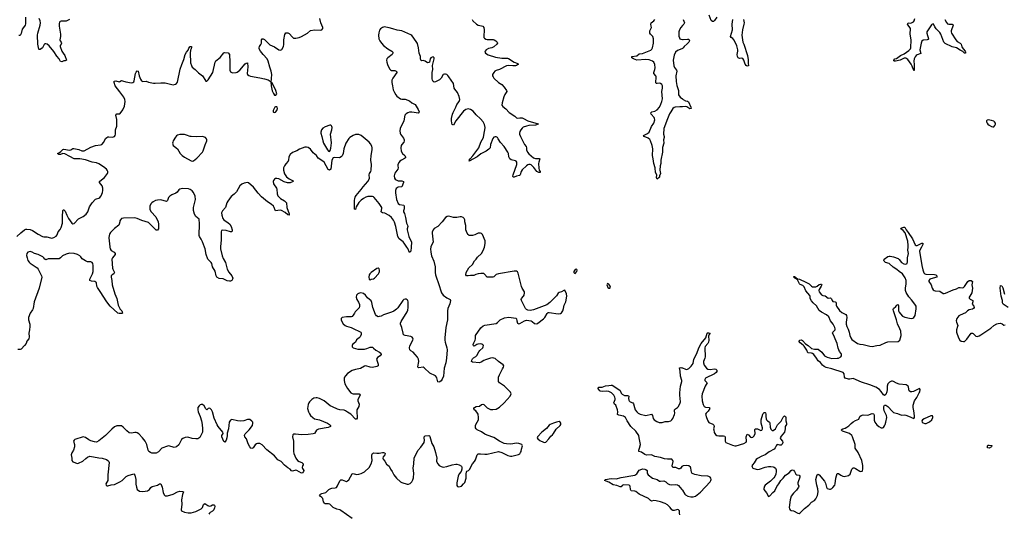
# Model space of a CAD drawing. Header units: inches. Extents: x 1694897 to 1849880, y 907231 to 1017944.
# Tile 19 of 171: x 1718224 to 1735717, y 945267 to 954048. Entities that reach past the tile are written whole.
import ezdxf

# ---------------------------------------------------------------- set-up
doc = ezdxf.new("R2010")
doc.units = ezdxf.units.IN
doc.header["$MEASUREMENT"] = 0
for name, color, linetype in [('B7914', 7, 'Continuous'), ('B7915', 7, 'Continuous'), ('B7924', 7, 'Continuous'), ('B7925', 7, 'Continuous'), ('B7934', 7, 'Continuous'), ('B7935', 7, 'Continuous')]:
    doc.layers.add(name, color=color, linetype=linetype)

msp = doc.modelspace()

# ---------------------------------------------------------------- linework, layer by layer
at = {"layer": 'B7914', "color": 6}
for points, elevation in [([(1720000, 948821), (1719990, 948821), (1719970, 948829), (1719830, 948950), (1719769, 949030), (1719656, 949216), (1719607, 949287), (1719597, 949310), (1719586, 949366), (1719578, 949378), (1719561, 949390), (1719497, 949397), (1719469, 949409), (1719469, 949430), (1719520, 949530), (1719531, 949570), (1719530, 949674), (1719521, 949710), (1719510, 949730), (1719490, 949741), (1719430, 949742), (1719390, 949756), (1719334, 949794), (1719312, 949830), (1719293, 949850), (1719253, 949870), (1719190, 949886), (1719110, 949893), (1719050, 949880), (1718986, 949850), (1718948, 949812), (1718923, 949797), (1718810, 949792), (1718750, 949797), (1718727, 949793), (1718690, 949777), (1718670, 949786), (1718654, 949814), (1718636, 949830), (1718550, 949869), (1718488, 949888), (1718448, 949910), (1718410, 949922), (1718367, 949913), (1718350, 949886), (1718347, 949853), (1718354, 949810), (1718370, 949765), (1718390, 949736), (1718410, 949717), (1718532, 949632), (1718552, 949612), (1718580, 949550), (1718613, 949493), (1718617, 949470), (1718570, 949275), (1718479, 949030), (1718460, 948910), (1718450, 948886), (1718411, 948829), (1718381, 948750), (1718379, 948710), (1718401, 948630), (1718405, 948590), (1718400, 948530), (1718388, 948470), (1718392, 948408), (1718386, 948374), (1718350, 948330), (1718336, 948290), (1718311, 948250), (1718250, 948188), (1718230, 948181), (1718190, 948180)], 700), ([(1719827, 950000), (1719832, 949972), (1719850, 949944), (1719903, 949910), (1719921, 949890), (1719919, 949870), (1719870, 949812), (1719859, 949790), (1719871, 949630), (1719877, 949610), (1719907, 949550), (1719895, 949530), (1719866, 949510), (1719849, 949490), (1719847, 949470), (1719860, 949410), (1719865, 949330), (1719914, 949174), (1719948, 949090), (1719974, 948970), (1720000, 948913)], 700), ([(1720000, 946825), (1719950, 946825), (1719910, 946808), (1719858, 946762), (1719751, 946649), (1719630, 946555), (1719590, 946536), (1719550, 946538), (1719490, 946554), (1719450, 946573), (1719390, 946618), (1719350, 946629), (1719202, 946578), (1719191, 946570), (1719181, 946550), (1719199, 946490), (1719199, 946450), (1719178, 946390), (1719150, 946343), (1719139, 946310), (1719148, 946250), (1719149, 946210), (1719170, 946183), (1719250, 946156), (1719270, 946159), (1719344, 946196), (1719396, 946244), (1719430, 946267), (1719470, 946283), (1719630, 946254), (1719690, 946248), (1719764, 946224), (1719791, 946210), (1719810, 946191), (1719814, 946170), (1719789, 945951), (1719788, 945852), (1719754, 945790), (1719759, 945770), (1719770, 945759), (1719790, 945755), (1719847, 945773), (1719910, 945783), (1719990, 945820), (1720000, 945826)], 800)]:
    msp.add_lwpolyline(points, dxfattribs=dict(at, elevation=elevation))
at = {"layer": 'B7915', "color": 6, "elevation": 700}
for points in [[(1718325, 954090), (1718324, 953976), (1718319, 953950), (1718309, 953930), (1718270, 953877), (1718250, 953804), (1718230, 953764), (1718210, 953767)], [(1719111, 954050), (1719050, 954022), (1719019, 954019), (1718959, 954021), (1718943, 954017), (1718930, 954004), (1718924, 953976), (1718925, 953930), (1718951, 953790), (1718949, 953750), (1718935, 953690), (1718943, 953670), (1718961, 953650), (1718968, 953630), (1718960, 953610), (1718945, 953590), (1718943, 953570), (1718971, 953490), (1718993, 953450), (1719025, 953410), (1719054, 953330), (1719030, 953314), (1719010, 953313), (1718970, 953299), (1718950, 953302), (1718923, 953350), (1718881, 953401), (1718830, 953483), (1718750, 953581), (1718710, 953610), (1718690, 953617), (1718670, 953617), (1718656, 953604), (1718630, 953547), (1718590, 953519), (1718570, 953515), (1718563, 953523), (1718545, 953610), (1718540, 953770), (1718546, 953810), (1718590, 953950), (1718593, 953990), (1718590, 954030), (1718570, 954071)], [(1720000, 952766), (1719921, 952870), (1719901, 952930), (1719900, 952950), (1719904, 952956), (1719930, 952959), (1719990, 952945), (1720000, 952949)], [(1718171, 950190), (1718242, 950258), (1718310, 950311), (1718330, 950320), (1718350, 950322), (1718410, 950314), (1718450, 950301), (1718550, 950230), (1718630, 950189), (1718650, 950185), (1718707, 950187), (1718770, 950165), (1718796, 950164), (1718830, 950171), (1718870, 950197), (1718890, 950220), (1718908, 950272), (1718943, 950317), (1718960, 950350), (1718982, 950430), (1718982, 950550), (1718988, 950650), (1718996, 950664), (1719010, 950668), (1719030, 950644), (1719061, 950570), (1719092, 950510), (1719150, 950429), (1719170, 950417), (1719190, 950425), (1719270, 950506), (1719353, 950550), (1719406, 950590), (1719432, 950630), (1719461, 950719), (1719509, 950790), (1719570, 950854), (1719590, 950864), (1719630, 950872), (1719650, 950886), (1719670, 950913), (1719692, 950972), (1719698, 951010), (1719698, 951050), (1719688, 951090), (1719641, 951150), (1719644, 951170), (1719678, 951202), (1719730, 951241), (1719782, 951310), (1719789, 951330), (1719788, 951350), (1719779, 951370), (1719763, 951390), (1719713, 951430), (1719630, 951481), (1719590, 951499), (1719510, 951513), (1719393, 951553), (1719290, 951570), (1719210, 951570), (1719190, 951574), (1719112, 951612), (1719023, 951663), (1718990, 951665), (1718950, 951650), (1718930, 951648), (1718920, 951650), (1718896, 951670), (1718933, 951687), (1718957, 951703), (1718990, 951739), (1719010, 951744), (1719110, 951726), (1719132, 951730), (1719170, 951756), (1719184, 951756), (1719276, 951736), (1719330, 951718), (1719370, 951718), (1719490, 951778), (1719570, 951809), (1719658, 951822), (1719683, 951830), (1719718, 951870), (1719750, 951937), (1719770, 951955), (1719790, 951962), (1719810, 951964), (1719870, 951956), (1719908, 951972), (1719922, 951990), (1719928, 952010), (1719926, 952090), (1719949, 952151), (1719951, 952270), (1719933, 952350), (1719949, 952371), (1719990, 952372), (1720000, 952376)], [(1720000, 950455), (1719992, 950410), (1719984, 950390), (1719910, 950334), (1719866, 950294), (1719838, 950262), (1719819, 950230), (1719812, 950210), (1719809, 950170), (1719825, 950010), (1719827, 950000)]]:
    msp.add_lwpolyline(points, dxfattribs=at)
at = {"layer": 'B7924', "color": 6}
for points, elevation in [([(1725528, 950000), (1725524, 949970), (1725528, 949910), (1725537, 949850), (1725581, 949750), (1725603, 949650), (1725604, 949550), (1725610, 949510), (1725677, 949317), (1725703, 949223), (1725719, 949190), (1725749, 949149), (1725810, 949100), (1725859, 949079), (1725869, 949069), (1725877, 949050), (1725867, 948993), (1725833, 948910), (1725824, 948870), (1725825, 948710), (1725796, 948570), (1725777, 948390), (1725777, 948350), (1725784, 948310), (1725811, 948211), (1725816, 948176), (1725806, 948030), (1725793, 947947), (1725765, 947850), (1725751, 947709), (1725730, 947651), (1725710, 947623), (1725690, 947607), (1725670, 947603), (1725650, 947607), (1725636, 947676), (1725630, 947690), (1725611, 947711), (1725510, 947763), (1725410, 947857), (1725390, 947865), (1725316, 947856), (1725301, 947861), (1725296, 947876), (1725314, 947970), (1725311, 948010), (1725290, 948045), (1725250, 948093), (1725212, 948132), (1725170, 948158), (1725156, 948176), (1725149, 948210), (1725155, 948245), (1725211, 948350), (1725214, 948370), (1725210, 948384), (1725198, 948398), (1725173, 948410), (1725070, 948431), (1725045, 948445), (1725034, 948470), (1725015, 948575), (1724991, 948631), (1724991, 948650), (1725001, 948679), (1725109, 948851), (1725120, 948880), (1725127, 948930), (1725126, 949030), (1725121, 949050), (1725110, 949066), (1725090, 949075), (1725070, 949075), (1725050, 949069), (1725030, 949055), (1724940, 948920), (1724920, 948900), (1724870, 948864), (1724830, 948844), (1724690, 948797), (1724643, 948777), (1724610, 948766), (1724590, 948765), (1724561, 948781), (1724544, 948804), (1724499, 948930), (1724479, 949019), (1724466, 949046), (1724403, 949103), (1724365, 949150), (1724330, 949176), (1724310, 949185), (1724270, 949190), (1724230, 949171), (1724210, 949145), (1724204, 949110), (1724215, 949070), (1724243, 949023), (1724260, 948980), (1724263, 948950), (1724255, 948925), (1724184, 948850), (1724169, 948830), (1724149, 948790), (1724130, 948770), (1724110, 948761), (1724030, 948764), (1723951, 948750), (1723936, 948730), (1723935, 948710), (1723940, 948690), (1723970, 948638), (1724008, 948610), (1724030, 948599), (1724110, 948575), (1724170, 948541), (1724250, 948510), (1724282, 948490), (1724290, 948476), (1724289, 948450), (1724272, 948408), (1724253, 948387), (1724210, 948351), (1724189, 948310), (1724139, 948270), (1724128, 948250), (1724131, 948230), (1724150, 948210), (1724190, 948197), (1724230, 948190), (1724350, 948189), (1724390, 948197), (1724450, 948220), (1724470, 948224), (1724490, 948222), (1724510, 948208), (1724550, 948167), (1724616, 948136), (1724637, 948117), (1724642, 948110), (1724644, 948090), (1724630, 948070), (1724582, 948038), (1724563, 948010), (1724590, 947918), (1724590, 947890), (1724570, 947877), (1724490, 947861), (1724450, 947865), (1724372, 947888), (1724350, 947884), (1724276, 947844), (1724190, 947828), (1724130, 947805), (1724048, 947752), (1724010, 947715), (1723994, 947690), (1723988, 947670), (1723986, 947630), (1723999, 947570), (1724045, 947490), (1724108, 947410), (1724130, 947397), (1724150, 947393), (1724253, 947393), (1724266, 947386), (1724272, 947372), (1724233, 947290), (1724229, 947270), (1724254, 947210), (1724246, 947170), (1724213, 947107), (1724212, 947070), (1724222, 946978), (1724219, 946961), (1724210, 946944), (1724190, 946945), (1724109, 947029), (1724045, 947065), (1724010, 947091), (1723990, 947101), (1723910, 947110), (1723870, 947120), (1723780, 947160), (1723742, 947182), (1723630, 947267), (1723550, 947309), (1723510, 947321), (1723490, 947322), (1723450, 947314), (1723412, 947290), (1723372, 947250), (1723359, 947230), (1723350, 947202), (1723338, 947130), (1723352, 947070), (1723370, 947035), (1723390, 947010), (1723434, 946970), (1723464, 946950), (1723551, 946931), (1723692, 946870), (1723727, 946850), (1723747, 946830), (1723746, 946814), (1723735, 946805), (1723705, 946795), (1723530, 946767), (1723495, 946745), (1723463, 946690), (1723440, 946680), (1723350, 946668), (1723230, 946663), (1723123, 946677), (1723087, 946673), (1723076, 946665), (1723070, 946630), (1723089, 946549), (1723091, 946370), (1723096, 946330), (1723132, 946250), (1723157, 946210), (1723190, 946187), (1723236, 946170), (1723258, 946150), (1723258, 946130), (1723248, 946112), (1723243, 946083), (1723246, 946066), (1723270, 946030), (1723266, 946010), (1723250, 945989), (1723230, 945983), (1723150, 946028), (1723130, 946033), (1723070, 946018), (1723050, 946025), (1723030, 946050), (1722990, 946074), (1722930, 946127), (1722870, 946188), (1722810, 946219), (1722751, 946290), (1722617, 946397), (1722530, 946487), (1722490, 946511), (1722451, 946511), (1722430, 946502), (1722410, 946487), (1722370, 946432), (1722350, 946418), (1722330, 946425), (1722310, 946451), (1722284, 946504), (1722256, 946590), (1722224, 946630), (1722217, 946650), (1722221, 946670), (1722230, 946683), (1722299, 946750), (1722359, 946830), (1722368, 946870), (1722363, 946890), (1722348, 946908), (1722310, 946935), (1722270, 946935), (1722208, 946912), (1722154, 946906), (1722091, 946911), (1721990, 946937), (1721970, 946926), (1721946, 946890), (1721932, 946770), (1721908, 946692), (1721912, 946650), (1721904, 946610), (1721890, 946569), (1721870, 946536), (1721850, 946544), (1721815, 946630), (1721815, 946650), (1721836, 946690), (1721834, 946710), (1721750, 946811), (1721730, 946844), (1721681, 946961), (1721651, 947070), (1721630, 947109), (1721610, 947132), (1721590, 947139), (1721570, 947133), (1721550, 947109), (1721530, 947127), (1721500, 947180), (1721470, 947205), (1721450, 947204), (1721430, 947195), (1721410, 947177), (1721390, 947150), (1721387, 947130), (1721387, 947110), (1721397, 947070), (1721430, 946990), (1721452, 946910), (1721465, 946850), (1721473, 946770), (1721469, 946710), (1721425, 946615), (1721390, 946594), (1721350, 946590), (1721290, 946599), (1721210, 946622), (1721164, 946616), (1721123, 946597), (1721101, 946579), (1721052, 946488), (1721010, 946448), (1720970, 946440), (1720950, 946442), (1720890, 946464), (1720870, 946468), (1720850, 946464), (1720750, 946426), (1720690, 946363), (1720650, 946340), (1720630, 946337), (1720570, 946340), (1720547, 946347), (1720518, 946370), (1720504, 946390), (1720481, 946490), (1720454, 946550), (1720407, 946610), (1720339, 946679), (1720310, 946698), (1720290, 946703), (1720270, 946705), (1720210, 946694), (1720170, 946702), (1720130, 946734), (1720093, 946773), (1720061, 946801), (1720030, 946821), (1720010, 946825), (1720000, 946825)], 800), ([(1721791, 950000), (1721793, 949970), (1721820, 949850), (1721840, 949800), (1721880, 949730), (1721910, 949610), (1721938, 949558), (1721991, 949490), (1722010, 949450), (1722005, 949430), (1721991, 949410), (1721970, 949396), (1721950, 949395), (1721910, 949403), (1721839, 949439), (1721770, 949443), (1721728, 949470), (1721715, 949490), (1721697, 949577), (1721651, 949650), (1721639, 949710), (1721626, 949730), (1721567, 949790), (1721537, 949870), (1721517, 949970), (1721506, 950000)], 700), ([(1724130, 945174), (1723930, 945318), (1723910, 945328), (1723859, 945339), (1723793, 945373), (1723736, 945430), (1723710, 945438), (1723650, 945439), (1723636, 945450), (1723621, 945470), (1723608, 945530), (1723590, 945550), (1723561, 945570), (1723550, 945589), (1723567, 945610), (1723590, 945621), (1723662, 945638), (1723716, 945690), (1723750, 945711), (1723770, 945717), (1723830, 945719), (1723850, 945729), (1723870, 945755), (1723913, 945847), (1723930, 945864), (1723950, 945863), (1724010, 945838), (1724030, 945836), (1724050, 945843), (1724074, 945866), (1724131, 945969), (1724150, 945977), (1724210, 945961), (1724250, 945963), (1724290, 945975), (1724350, 946004), (1724430, 946085), (1724470, 946150), (1724487, 946210), (1724479, 946270), (1724480, 946310), (1724490, 946333), (1724510, 946343), (1724570, 946335), (1724610, 946338), (1724670, 946350), (1724690, 946351), (1724705, 946345), (1724716, 946330), (1724708, 946310), (1724681, 946270), (1724675, 946250), (1724680, 946230), (1724710, 946193), (1724742, 946142), (1724786, 946106), (1724810, 946050), (1724839, 946010), (1724870, 945950), (1724917, 945890), (1724988, 945828), (1725010, 945816), (1725110, 945786), (1725134, 945786), (1725163, 945797), (1725190, 945828), (1725210, 945863), (1725220, 945900), (1725224, 945984), (1725212, 946070), (1725227, 946150), (1725230, 946250), (1725297, 946383), (1725350, 946443), (1725409, 946530), (1725417, 946570), (1725408, 946610), (1725408, 946630), (1725430, 946646), (1725490, 946649), (1725504, 946644), (1725513, 946633), (1725545, 946510), (1725580, 946450), (1725610, 946350), (1725632, 946250), (1725628, 946210), (1725630, 946190), (1725650, 946150), (1725677, 946117), (1725710, 946098), (1725750, 946090), (1725810, 946100), (1725910, 946130), (1725970, 946143), (1725990, 946142), (1726030, 946130), (1726070, 946106), (1726080, 946080), (1726079, 946050), (1726064, 946010), (1726032, 945970), (1726012, 945930), (1725988, 945810), (1725990, 945762), (1726004, 945744), (1726019, 945739), (1726050, 945742), (1726070, 945753), (1726109, 945790), (1726130, 945817), (1726154, 945895), (1726157, 945930), (1726153, 945970), (1726160, 946000), (1726170, 946016), (1726198, 946030), (1726215, 946045), (1726270, 946150), (1726301, 946190), (1726319, 946221), (1726350, 946305), (1726370, 946323), (1726410, 946327), (1726490, 946319), (1726530, 946320), (1726730, 946366), (1726790, 946348), (1726898, 946298), (1726943, 946283), (1726970, 946282), (1727088, 946312), (1727110, 946327), (1727122, 946350), (1727130, 946370), (1727136, 946410), (1727159, 946470), (1727142, 946490), (1727090, 946507), (1727050, 946513), (1726950, 946498), (1726870, 946502), (1726831, 946511), (1726750, 946551), (1726650, 946614), (1726530, 946657), (1726490, 946677), (1726430, 946717), (1726354, 946750), (1726331, 946771), (1726323, 946790), (1726322, 946830), (1726327, 946850), (1726372, 946928), (1726376, 946970), (1726368, 947030), (1726360, 947050), (1726330, 947088), (1726299, 947110), (1726290, 947130), (1726303, 947150), (1726332, 947168), (1726390, 947174), (1726430, 947203), (1726450, 947208), (1726470, 947201), (1726510, 947159), (1726530, 947144), (1726590, 947117), (1726630, 947112), (1726690, 947123), (1726750, 947158), (1726833, 947230), (1726938, 947350), (1726955, 947390), (1726941, 947421), (1726839, 947530), (1726750, 947588), (1726733, 947613), (1726728, 947650), (1726733, 947690), (1726747, 947733), (1726779, 947790), (1726800, 947840), (1726821, 947870), (1726825, 947890), (1726814, 947910), (1726728, 947968), (1726670, 948019), (1726650, 948030), (1726630, 948034), (1726590, 948029), (1726501, 947999), (1726470, 947985), (1726425, 947955), (1726390, 947943), (1726270, 947959), (1726252, 947970), (1726254, 947990), (1726266, 948014), (1726286, 948034), (1726330, 948057), (1726347, 948073), (1726382, 948138), (1726399, 948161), (1726450, 948210), (1726459, 948230), (1726461, 948250), (1726450, 948265), (1726434, 948274), (1726410, 948280), (1726363, 948277), (1726348, 948272), (1726310, 948248), (1726290, 948243), (1726286, 948246), (1726280, 948270), (1726290, 948302), (1726317, 948350), (1726321, 948370), (1726319, 948410), (1726324, 948430), (1726415, 948565), (1726457, 948603), (1726490, 948617), (1726690, 948645), (1726710, 948659), (1726759, 948710), (1726834, 948746), (1726914, 948754), (1727036, 948736), (1727048, 948728), (1727054, 948690), (1727070, 948651), (1727090, 948637), (1727110, 948644), (1727190, 948692), (1727230, 948701), (1727310, 948689), (1727330, 948679), (1727370, 948645), (1727410, 948639), (1727430, 948648), (1727530, 948725), (1727552, 948750), (1727597, 948823), (1727610, 948837), (1727630, 948842), (1727790, 948815), (1727830, 948822), (1727850, 948835), (1727873, 948867), (1727886, 948910), (1727896, 948970), (1727927, 949030), (1727942, 949130), (1727938, 949170), (1727910, 949234), (1727890, 949229), (1727850, 949206), (1727810, 949196), (1727790, 949185), (1727762, 949138), (1727730, 949109), (1727645, 949015), (1727590, 948975), (1727352, 948888), (1727290, 948877), (1727250, 948879), (1727230, 948890), (1727212, 948912), (1727136, 949050), (1727132, 949070), (1727140, 949090), (1727176, 949130), (1727185, 949150), (1727192, 949190), (1727190, 949210), (1727153, 949270), (1727141, 949301), (1727080, 949540), (1727070, 949561), (1727050, 949576), (1727010, 949575), (1726730, 949528), (1726687, 949513), (1726650, 949474), (1726630, 949467), (1726530, 949466), (1726482, 949522), (1726470, 949531), (1726450, 949536), (1726415, 949535), (1726370, 949526), (1726330, 949515), (1726290, 949497), (1726270, 949495), (1726230, 949499), (1726189, 949489), (1726162, 949490), (1726152, 949510), (1726158, 949550), (1726205, 949635), (1726270, 949696), (1726303, 949757), (1726336, 949790), (1726358, 949822), (1726426, 949890), (1726452, 949928), (1726472, 949970), (1726481, 950000)], 800), ([(1725177, 950000), (1725170, 949929), (1725150, 949909), (1725118, 949978), (1725103, 950000)], 700), ([(1720000, 948913), (1720004, 948904), (1720036, 948870), (1720047, 948850), (1720051, 948829), (1720040, 948820), (1720000, 948821)], 700), ([(1730000, 946109), (1729990, 946102), (1729968, 946072), (1729950, 946061), (1729930, 946061), (1729881, 946081), (1729830, 946085), (1729815, 946110), (1729832, 946190), (1729830, 946210), (1729809, 946229), (1729730, 946229), (1729677, 946237), (1729610, 946262), (1729510, 946280), (1729450, 946306), (1729361, 946301), (1729332, 946312), (1729273, 946353), (1729226, 946366), (1729221, 946370), (1729222, 946390), (1729236, 946424), (1729251, 946490), (1729232, 946610), (1729221, 946650), (1729169, 946730), (1729083, 946810), (1729018, 946910), (1728986, 946970), (1728950, 946997), (1728871, 947011), (1728846, 947026), (1728849, 947070), (1728842, 947110), (1728812, 947190), (1728789, 947210), (1728780, 947230), (1728803, 947290), (1728804, 947310), (1728796, 947336), (1728779, 947370), (1728739, 947410), (1728690, 947434), (1728650, 947441), (1728570, 947433), (1728540, 947440), (1728528, 947448), (1728510, 947470), (1728503, 947490), (1728508, 947512), (1728570, 947513), (1728630, 947538), (1728690, 947540), (1728730, 947549), (1728750, 947546), (1728870, 947470), (1728889, 947450), (1728910, 947404), (1728930, 947386), (1728970, 947365), (1729025, 947365), (1729039, 947359), (1729046, 947350), (1729037, 947310), (1729043, 947283), (1729050, 947270), (1729070, 947253), (1729116, 947230), (1729130, 947216), (1729146, 947150), (1729161, 947110), (1729188, 947070), (1729210, 947049), (1729250, 947029), (1729350, 947005), (1729450, 947029), (1729469, 947010), (1729477, 946957), (1729493, 946933), (1729541, 946901), (1729585, 946885), (1729636, 946884), (1729690, 946899), (1729750, 946903), (1729790, 946913), (1729811, 946929), (1729827, 946953), (1729855, 947025), (1729863, 947050), (1729855, 947090), (1729857, 947110), (1729872, 947128), (1729912, 947150), (1729929, 947170), (1729960, 947230), (1729962, 947250), (1729950, 947370), (1729953, 947410), (1729964, 947530), (1729986, 947610), (1729985, 947630), (1729961, 947710), (1729956, 947796), (1729946, 947854), (1729970, 947862), (1729990, 947858), (1730000, 947853)], 700), ([(1729950, 945241), (1729944, 945270), (1729943, 945310), (1729928, 945328), (1729910, 945333), (1729890, 945331), (1729850, 945317), (1729830, 945315), (1729810, 945327), (1729782, 945370), (1729750, 945402), (1729730, 945418), (1729690, 945441), (1729610, 945470), (1729530, 945491), (1729490, 945493), (1729450, 945486), (1729433, 945493), (1729393, 945533), (1729228, 945608), (1729170, 945655), (1729150, 945664), (1729090, 945670), (1729078, 945690), (1729070, 945750), (1729050, 945766), (1728950, 945773), (1728930, 945763), (1728910, 945740), (1728890, 945736), (1728830, 945760), (1728770, 945774), (1728690, 945822), (1728615, 945850), (1728632, 945870), (1728730, 945886), (1728818, 945882), (1728910, 945906), (1729150, 945945), (1729188, 945970), (1729230, 946033), (1729274, 946054), (1729290, 946057), (1729330, 946053), (1729350, 946048), (1729371, 946031), (1729371, 945990), (1729377, 945970), (1729390, 945950), (1729467, 945890), (1729550, 945872), (1729590, 945842), (1729610, 945839), (1729670, 945845), (1729681, 945841), (1729701, 945830), (1729730, 945798), (1729770, 945779), (1729795, 945775), (1729879, 945779), (1729913, 945773), (1729930, 945760), (1729990, 945694), (1730000, 945677)], 700), ([(1720000, 945826), (1720046, 945854), (1720118, 945922), (1720150, 945938), (1720250, 945972), (1720269, 945949), (1720284, 945870), (1720287, 945787), (1720296, 945730), (1720313, 945690), (1720350, 945662), (1720410, 945654), (1720493, 945667), (1720529, 945690), (1720555, 945725), (1720577, 945743), (1720670, 945769), (1720710, 945794), (1720730, 945790), (1720744, 945764), (1720755, 945730), (1720770, 945636), (1720790, 945598), (1720810, 945579), (1720850, 945578), (1720950, 945607), (1721030, 945650), (1721070, 945659), (1721118, 945658), (1721131, 945650), (1721116, 945604), (1721097, 945510), (1721106, 945430), (1721091, 945330), (1721098, 945310), (1721152, 945290), (1721218, 945278), (1721270, 945276), (1721350, 945300), (1721450, 945347), (1721470, 945372), (1721490, 945424), (1721510, 945440), (1721564, 945404), (1721590, 945397), (1721617, 945403), (1721650, 945418), (1721670, 945420), (1721682, 945410), (1721688, 945390), (1721685, 945365), (1721674, 945330), (1721652, 945308), (1721610, 945284), (1721594, 945270), (1721582, 945250)], 800)]:
    msp.add_lwpolyline(points, dxfattribs=dict(at, elevation=elevation))
at = {"layer": 'B7924', "color": 6, "elevation": 800}
for points in [[(1724590, 949626), (1724570, 949622), (1724468, 949552), (1724445, 949530), (1724432, 949510), (1724425, 949470), (1724430, 949432), (1724450, 949418), (1724468, 949430), (1724510, 949438), (1724530, 949449), (1724600, 949530), (1724613, 949550), (1724618, 949570), (1724618, 949590), (1724610, 949614)], [(1728112, 949612), (1728090, 949602), (1728071, 949570), (1728071, 949550), (1728080, 949540), (1728090, 949536), (1728121, 949570), (1728129, 949590), (1728123, 949603)], [(1728667, 949353), (1728658, 949342), (1728656, 949330), (1728670, 949282), (1728690, 949272), (1728710, 949272), (1728722, 949290), (1728714, 949310), (1728690, 949342)], [(1727810, 946898), (1727758, 946890), (1727710, 946874), (1727650, 946846), (1727630, 946833), (1727584, 946776), (1727498, 946710), (1727422, 946630), (1727418, 946610), (1727427, 946590), (1727462, 946562), (1727530, 946533), (1727550, 946530), (1727570, 946535), (1727622, 946590), (1727658, 946642), (1727690, 946665), (1727710, 946687), (1727757, 946763), (1727828, 946830), (1727836, 946850), (1727836, 946870), (1727824, 946890)]]:
    msp.add_lwpolyline(points, close=True, dxfattribs=at)
at = {"layer": 'B7925', "color": 6}
for points, elevation in [([(1720000, 952949), (1720035, 952965), (1720050, 952963), (1720110, 952940), (1720210, 952927), (1720231, 952929), (1720250, 952944), (1720258, 952962), (1720281, 953090), (1720290, 953114), (1720310, 953136), (1720330, 953130), (1720345, 953050), (1720369, 952990), (1720390, 952963), (1720410, 952951), (1720470, 952953), (1720514, 952934), (1720598, 952918), (1720630, 952916), (1720730, 952925), (1720810, 952924), (1720950, 952891), (1720990, 952899), (1721010, 952912), (1721030, 952939), (1721076, 953170), (1721102, 953250), (1721138, 953342), (1721164, 953430), (1721188, 953472), (1721216, 953504), (1721230, 953544), (1721250, 953573), (1721273, 953573), (1721276, 953556), (1721271, 953530), (1721257, 953503), (1721250, 953450), (1721261, 953281), (1721273, 953230), (1721290, 953201), (1721342, 953162), (1721402, 953102), (1721469, 953050), (1721486, 953030), (1721510, 952981), (1721530, 952955), (1721550, 952957), (1721570, 952977), (1721653, 953110), (1721697, 953290), (1721710, 953317), (1721783, 953377), (1721850, 953459), (1721870, 953462), (1721930, 953456), (1721950, 953430), (1721959, 953290), (1721956, 953170), (1721958, 953150), (1721970, 953120), (1721990, 953106), (1722010, 953104), (1722067, 953107), (1722090, 953115), (1722132, 953148), (1722230, 953262), (1722250, 953277), (1722270, 953278), (1722274, 953210), (1722264, 953090), (1722270, 953070), (1722294, 953054), (1722325, 953045), (1722490, 953016), (1722575, 952995), (1722636, 952976), (1722676, 952956), (1722687, 952947), (1722690, 952870), (1722710, 952781), (1722730, 952735), (1722748, 952708), (1722774, 952706), (1722790, 952730), (1722774, 952790), (1722710, 952926), (1722693, 952933), (1722703, 953070), (1722691, 953130), (1722665, 953205), (1722639, 953310), (1722619, 953350), (1722547, 953430), (1722504, 953490), (1722481, 953530), (1722478, 953550), (1722483, 953570), (1722510, 953608), (1722519, 953630), (1722521, 953690), (1722529, 953710), (1722550, 953708), (1722570, 953695), (1722670, 953602), (1722750, 953564), (1722830, 953509), (1722855, 953505), (1722871, 953509), (1722881, 953519), (1722908, 953572), (1722915, 953605), (1722918, 953690), (1722934, 953786), (1722950, 953812), (1722970, 953816), (1722990, 953812), (1723010, 953802), (1723070, 953735), (1723090, 953722), (1723130, 953717), (1723190, 953732), (1723230, 953749), (1723336, 953810), (1723390, 953853), (1723470, 953870), (1723570, 953864), (1723592, 953870), (1723610, 953890), (1723610, 953910), (1723574, 953990), (1723557, 954070)], 700), ([(1726261, 954050), (1726276, 954030), (1726338, 953970), (1726370, 953951), (1726430, 953940), (1726450, 953931), (1726471, 953911), (1726476, 953870), (1726467, 953750), (1726471, 953731), (1726480, 953720), (1726504, 953704), (1726530, 953698), (1726636, 953696), (1726651, 953691), (1726681, 953670), (1726706, 953646), (1726710, 953630), (1726703, 953610), (1726650, 953564), (1726613, 953547), (1726550, 953533), (1726509, 953510), (1726495, 953490), (1726490, 953470), (1726502, 953450), (1726545, 953425), (1726679, 953379), (1726790, 953364), (1726890, 953364), (1726910, 953360), (1727010, 953295), (1727072, 953270), (1727078, 953258), (1727080, 953250), (1727070, 953243), (1727050, 953232), (1727030, 953227), (1726985, 953225), (1726910, 953233), (1726870, 953227), (1726750, 953164), (1726690, 953146), (1726666, 953130), (1726647, 953110), (1726626, 953070), (1726626, 953050), (1726633, 953030), (1726650, 953007), (1726732, 952932), (1726790, 952894), (1726830, 952850), (1726875, 952790), (1726877, 952770), (1726844, 952716), (1726824, 952676), (1726794, 952570), (1726792, 952530), (1726810, 952504), (1726863, 952463), (1726917, 952397), (1727023, 952330), (1727050, 952302), (1727070, 952295), (1727110, 952303), (1727150, 952301), (1727173, 952293), (1727250, 952249), (1727435, 952195), (1727437, 952190), (1727389, 952171), (1727270, 952164), (1727225, 952155), (1727170, 952137), (1727150, 952121), (1727125, 952090), (1727110, 952058), (1727105, 952030), (1727106, 952010), (1727121, 951970), (1727190, 951830), (1727221, 951790), (1727228, 951770), (1727227, 951730), (1727245, 951690), (1727270, 951661), (1727350, 951593), (1727390, 951581), (1727450, 951578), (1727464, 951570), (1727444, 951516), (1727441, 951490), (1727444, 951404), (1727454, 951374), (1727470, 951350), (1727471, 951329), (1727448, 951330), (1727410, 951346), (1727360, 951420), (1727330, 951450), (1727310, 951464), (1727290, 951471), (1727270, 951472), (1727250, 951465), (1727230, 951451), (1727150, 951375), (1727135, 951350), (1727114, 951286), (1727106, 951274), (1727050, 951265), (1727010, 951249), (1726989, 951249), (1726987, 951267), (1726991, 951291), (1727054, 951470), (1727058, 951490), (1727055, 951515), (1727047, 951530), (1727030, 951540), (1726954, 951554), (1726930, 951570), (1726912, 951610), (1726907, 951670), (1726899, 951690), (1726828, 951790), (1726766, 951866), (1726727, 951930), (1726710, 951951), (1726690, 951962), (1726670, 951964), (1726650, 951957), (1726630, 951934), (1726591, 951830), (1726580, 951770), (1726558, 951742), (1726512, 951708), (1726416, 951664), (1726352, 951610), (1726209, 951529), (1726210, 951542), (1726215, 951545), (1726212, 951550), (1726225, 951570), (1726273, 951627), (1726379, 951770), (1726418, 951870), (1726465, 951950), (1726474, 952030), (1726488, 952090), (1726491, 952130), (1726481, 952181), (1726455, 952230), (1726410, 952285), (1726333, 952353), (1726281, 952421), (1726232, 952452), (1726190, 952463), (1726150, 952453), (1726110, 952418), (1725970, 952250), (1725930, 952173), (1725910, 952181), (1725899, 952210), (1725894, 952254), (1725896, 952290), (1725912, 952370), (1725922, 952398), (1725972, 952490), (1725990, 952542), (1726029, 952590), (1726041, 952630), (1726030, 952680), (1726002, 952750), (1725955, 952810), (1725945, 952830), (1725928, 952910), (1725850, 953034), (1725830, 953057), (1725810, 953072), (1725790, 953079), (1725770, 953079), (1725747, 953070), (1725710, 953010), (1725682, 952978), (1725610, 952943), (1725590, 952938), (1725569, 952949), (1725558, 952970), (1725553, 952993), (1725554, 953106), (1725563, 953163), (1725556, 953230), (1725588, 953350), (1725587, 953370), (1725570, 953386), (1725550, 953384), (1725531, 953370), (1725517, 953350), (1725505, 953295), (1725490, 953284), (1725470, 953281), (1725429, 953310), (1725390, 953322), (1725370, 953318), (1725353, 953330), (1725346, 953350), (1725342, 953390), (1725322, 953450), (1725307, 953550), (1725290, 953624), (1725215, 953735), (1725190, 953765), (1725170, 953780), (1725010, 953848), (1724930, 953861), (1724850, 953883), (1724790, 953905), (1724730, 953917), (1724702, 953918), (1724669, 953911), (1724634, 953886), (1724617, 953863), (1724604, 953816), (1724600, 953770), (1724606, 953710), (1724623, 953670), (1724650, 953630), (1724690, 953586), (1724764, 953530), (1724838, 953490), (1724855, 953470), (1724853, 953450), (1724842, 953430), (1724764, 953370), (1724748, 953350), (1724742, 953330), (1724747, 953293), (1724760, 953250), (1724775, 953210), (1724797, 953170), (1724810, 953156), (1724830, 953146), (1724890, 953143), (1724910, 953135), (1724918, 953130), (1724926, 953110), (1724853, 953010), (1724836, 952970), (1724837, 952930), (1724847, 952870), (1724861, 952801), (1724880, 952750), (1724904, 952710), (1724924, 952690), (1724990, 952642), (1725010, 952634), (1725070, 952632), (1725150, 952606), (1725190, 952569), (1725250, 952541), (1725303, 952450), (1725320, 952410), (1725316, 952390), (1725310, 952387), (1725190, 952401), (1725150, 952400), (1725117, 952390), (1725090, 952375), (1725069, 952350), (1725046, 952250), (1724985, 952110), (1724977, 952070), (1724984, 952030), (1724992, 952010), (1725043, 951943), (1725053, 951913), (1725056, 951890), (1725050, 951870), (1725014, 951830), (1725003, 951810), (1724996, 951770), (1725001, 951710), (1725022, 951670), (1725069, 951630), (1725080, 951610), (1725079, 951590), (1725063, 951577), (1725004, 951550), (1724979, 951530), (1724966, 951514), (1724944, 951470), (1724939, 951450), (1724945, 951410), (1724942, 951390), (1724890, 951320), (1724877, 951270), (1724883, 951230), (1724896, 951210), (1724910, 951199), (1724950, 951183), (1725010, 951182), (1725041, 951170), (1725042, 951150), (1725010, 951073), (1724950, 951066), (1724930, 951058), (1724915, 951045), (1724902, 951010), (1724901, 950970), (1724921, 950850), (1724950, 950781), (1724970, 950760), (1725050, 950750), (1725056, 950736), (1725054, 950686), (1725040, 950650), (1725043, 950630), (1725059, 950599), (1725080, 950530), (1725096, 950430), (1725115, 950390), (1725118, 950370), (1725108, 950330), (1725110, 950310), (1725139, 950190), (1725187, 950090), (1725177, 950000)], 700), ([(1730000, 952500), (1729950, 952496), (1729870, 952494), (1729850, 952487), (1729830, 952468), (1729790, 952411), (1729770, 952371), (1729730, 952283), (1729669, 952110), (1729663, 952010), (1729674, 951970), (1729674, 951950), (1729661, 951910), (1729669, 951850), (1729644, 951776), (1729644, 951690), (1729615, 951550), (1729614, 951490), (1729604, 951450), (1729596, 951370), (1729600, 951340), (1729611, 951310), (1729592, 951270), (1729590, 951246), (1729550, 951209), (1729537, 951237), (1729542, 951290), (1729517, 951330), (1729513, 951410), (1729489, 951490), (1729481, 951570), (1729469, 951630), (1729472, 951750), (1729460, 951810), (1729432, 951890), (1729416, 951916), (1729390, 951938), (1729319, 951970), (1729307, 951990), (1729378, 952022), (1729410, 952050), (1729449, 952150), (1729490, 952210), (1729505, 952265), (1729502, 952290), (1729494, 952310), (1729445, 952370), (1729436, 952390), (1729453, 952407), (1729510, 952419), (1729550, 952444), (1729588, 952492), (1729615, 952545), (1729631, 952590), (1729641, 952639), (1729633, 952770), (1729643, 952830), (1729641, 952870), (1729630, 952896), (1729610, 952913), (1729590, 952918), (1729550, 952911), (1729534, 952914), (1729526, 952926), (1729533, 953030), (1729527, 953050), (1729491, 953091), (1729490, 953110), (1729510, 953161), (1729513, 953190), (1729507, 953250), (1729490, 953292), (1729467, 953310), (1729410, 953334), (1729350, 953339), (1729190, 953330), (1729131, 953350), (1729097, 953370), (1729102, 953390), (1729190, 953407), (1729230, 953443), (1729290, 953448), (1729435, 953505), (1729456, 953524), (1729469, 953550), (1729484, 953630), (1729486, 953710), (1729470, 953750), (1729428, 953790), (1729418, 953810), (1729417, 953830), (1729421, 953850), (1729446, 953910), (1729445, 953930), (1729434, 953970), (1729443, 953990), (1729492, 954030), (1729510, 954050)], 700), ([(1730000, 953942), (1729971, 953910), (1729946, 953870), (1729937, 953830), (1729934, 953754), (1729943, 953723), (1729952, 953710), (1729970, 953700), (1730000, 953695)], 700), ([(1730000, 953537), (1729989, 953531), (1729910, 953497), (1729875, 953470), (1729850, 953414), (1729836, 953330), (1729848, 953228), (1729860, 953200), (1729891, 953150), (1729898, 953130), (1729879, 953050), (1729884, 952950), (1729897, 952877), (1729929, 952790), (1729926, 952730), (1729930, 952710), (1729959, 952670), (1730000, 952638)], 700), ([(1720000, 952376), (1720010, 952381), (1720058, 952442), (1720088, 952512), (1720095, 952590), (1720091, 952631), (1720072, 952672), (1720000, 952766)], 700), ([(1725103, 950000), (1725054, 950074), (1725035, 950095), (1724968, 950150), (1724940, 950190), (1724909, 950370), (1724885, 950445), (1724863, 950483), (1724829, 950529), (1724786, 950566), (1724710, 950606), (1724672, 950612), (1724650, 950624), (1724646, 950630), (1724660, 950690), (1724655, 950710), (1724610, 950776), (1724524, 950884), (1724510, 950894), (1724490, 950900), (1724410, 950900), (1724373, 950890), (1724330, 950867), (1724290, 950840), (1724246, 950794), (1724203, 950717), (1724190, 950674), (1724170, 950679), (1724173, 950767), (1724169, 950831), (1724175, 950865), (1724186, 950890), (1724202, 950918), (1724293, 951030), (1724323, 951077), (1724370, 951122), (1724409, 951171), (1724432, 951210), (1724436, 951230), (1724433, 951290), (1724437, 951310), (1724460, 951350), (1724466, 951374), (1724471, 951470), (1724462, 951550), (1724470, 951630), (1724487, 951730), (1724486, 951766), (1724478, 951798), (1724458, 951838), (1724433, 951870), (1724290, 951986), (1724250, 952006), (1724230, 952008), (1724190, 952004), (1724147, 951990), (1724090, 951953), (1724070, 951934), (1724017, 951850), (1723984, 951750), (1723970, 951667), (1723950, 951624), (1723934, 951606), (1723907, 951593), (1723810, 951596), (1723790, 951589), (1723772, 951548), (1723750, 951390), (1723730, 951372), (1723706, 951386), (1723631, 951511), (1723610, 951530), (1723527, 951587), (1723494, 951630), (1723440, 951680), (1723390, 951745), (1723350, 951775), (1723318, 951782), (1723290, 951778), (1723197, 951743), (1723146, 951714), (1723070, 951683), (1723030, 951650), (1723008, 951610), (1722998, 951550), (1722991, 951530), (1722950, 951484), (1722929, 951450), (1722913, 951410), (1722911, 951370), (1722930, 951304), (1722966, 951250), (1723010, 951215), (1723068, 951190), (1723083, 951170), (1723030, 951146), (1722983, 951143), (1722924, 951164), (1722830, 951215), (1722790, 951224), (1722770, 951220), (1722751, 951209), (1722734, 951190), (1722726, 951170), (1722732, 951130), (1722784, 951050), (1722791, 951031), (1722795, 950950), (1722810, 950914), (1722832, 950890), (1722858, 950870), (1722930, 950823), (1722962, 950790), (1722967, 950710), (1723010, 950596), (1723010, 950568), (1722990, 950574), (1722939, 950619), (1722875, 950655), (1722850, 950659), (1722768, 950650), (1722760, 950660), (1722746, 950710), (1722730, 950730), (1722690, 950764), (1722625, 950805), (1722518, 950898), (1722461, 950961), (1722380, 951070), (1722290, 951143), (1722269, 951149), (1722210, 951141), (1722170, 951121), (1722135, 951090), (1722073, 950987), (1722034, 950946), (1721979, 950901), (1721920, 950820), (1721904, 950790), (1721878, 950710), (1721826, 950650), (1721810, 950610), (1721813, 950570), (1721834, 950510), (1721850, 950488), (1721930, 950434), (1721956, 950410), (1721980, 950370), (1721996, 950310), (1721996, 950284), (1721987, 950273), (1721970, 950274), (1721890, 950300), (1721834, 950306), (1721810, 950301), (1721803, 950277), (1721801, 950130), (1721790, 950010), (1721791, 950000)], 700), ([(1721506, 950000), (1721474, 950094), (1721450, 950146), (1721416, 950190), (1721410, 950210), (1721417, 950417), (1721410, 950501), (1721350, 950545), (1721330, 950589), (1721314, 950654), (1721310, 950690), (1721313, 950710), (1721345, 950850), (1721339, 950910), (1721310, 950975), (1721290, 951002), (1721250, 951030), (1721223, 951037), (1721110, 951045), (1721070, 951035), (1721050, 951019), (1721020, 950980), (1720999, 950961), (1720924, 950930), (1720890, 950908), (1720870, 950883), (1720851, 950829), (1720830, 950816), (1720730, 950841), (1720670, 950837), (1720638, 950830), (1720594, 950810), (1720570, 950790), (1720554, 950770), (1720538, 950730), (1720534, 950690), (1720538, 950670), (1720561, 950630), (1720641, 950541), (1720684, 950450), (1720690, 950410), (1720690, 950350), (1720688, 950330), (1720670, 950304), (1720650, 950303), (1720630, 950319), (1720578, 950378), (1720510, 950438), (1720396, 950476), (1720310, 950513), (1720270, 950521), (1720070, 950519), (1720033, 950510), (1720013, 950490), (1720002, 950470), (1720000, 950455)], 700), ([(1726481, 950000), (1726490, 950030), (1726496, 950070), (1726492, 950112), (1726445, 950225), (1726430, 950244), (1726412, 950252), (1726370, 950251), (1726310, 950221), (1726270, 950209), (1726230, 950207), (1726211, 950211), (1726190, 950225), (1726173, 950253), (1726152, 950310), (1726148, 950388), (1726131, 950450), (1726130, 950490), (1726123, 950510), (1726101, 950530), (1726070, 950541), (1726050, 950541), (1725990, 950531), (1725930, 950528), (1725850, 950554), (1725817, 950550), (1725788, 950530), (1725731, 950450), (1725650, 950371), (1725590, 950332), (1725570, 950308), (1725554, 950270), (1725553, 950250), (1725570, 950090), (1725530, 950011), (1725528, 950000)], 800)]:
    msp.add_lwpolyline(points, dxfattribs=dict(at, elevation=elevation))
at = {"layer": 'B7925', "color": 6, "elevation": 700}
for points in [[(1722770, 952497), (1722756, 952490), (1722726, 952430), (1722724, 952410), (1722730, 952402), (1722750, 952395), (1722770, 952405), (1722790, 952433), (1722803, 952470), (1722800, 952490), (1722790, 952496)], [(1723731, 952171), (1723650, 952143), (1723610, 952120), (1723585, 952090), (1723574, 952050), (1723575, 952030), (1723594, 951970), (1723608, 951890), (1723622, 951850), (1723690, 951733), (1723710, 951711), (1723730, 951703), (1723740, 951720), (1723750, 951765), (1723761, 951859), (1723744, 952010), (1723770, 952090), (1723774, 952130), (1723770, 952150), (1723761, 952161), (1723750, 952170)], [(1721150, 952004), (1721070, 952003), (1721030, 951993), (1721010, 951981), (1720990, 951959), (1720950, 951890), (1720943, 951870), (1720940, 951850), (1720952, 951812), (1720971, 951791), (1721029, 951749), (1721075, 951670), (1721112, 951630), (1721150, 951602), (1721270, 951535), (1721290, 951533), (1721310, 951540), (1721370, 951587), (1721471, 951690), (1721484, 951716), (1721518, 951822), (1721546, 951890), (1721550, 951910), (1721545, 951930), (1721522, 951950), (1721470, 951970), (1721370, 951962), (1721270, 951969), (1721250, 951972), (1721190, 951994)]]:
    msp.add_lwpolyline(points, close=True, dxfattribs=at)
at = {"layer": 'B7934', "color": 6, "elevation": 700}
for points in [[(1730000, 947853), (1730050, 947830), (1730070, 947826), (1730090, 947831), (1730110, 947843), (1730155, 947885), (1730186, 947930), (1730201, 948010), (1730255, 948110), (1730289, 948210), (1730329, 948290), (1730415, 948390), (1730438, 948470), (1730444, 948476), (1730470, 948478), (1730490, 948470), (1730474, 948446), (1730464, 948416), (1730470, 948350), (1730462, 948310), (1730450, 948287), (1730404, 948236), (1730396, 948210), (1730401, 948050), (1730395, 948025), (1730370, 947970), (1730370, 947944), (1730384, 947904), (1730427, 947850), (1730450, 947832), (1730490, 947824), (1730570, 947835), (1730590, 947834), (1730610, 947811), (1730612, 947790), (1730599, 947770), (1730570, 947751), (1730407, 947673), (1730397, 947650), (1730398, 947630), (1730403, 947623), (1730440, 947590), (1730401, 947530), (1730349, 947390), (1730345, 947350), (1730349, 947269), (1730364, 947204), (1730383, 947170), (1730410, 947158), (1730471, 947151), (1730485, 947130), (1730453, 947087), (1730418, 947050), (1730410, 947030), (1730424, 946970), (1730449, 946910), (1730470, 946883), (1730536, 946856), (1730547, 946850), (1730557, 946837), (1730560, 946810), (1730551, 946770), (1730554, 946750), (1730564, 946704), (1730583, 946670), (1730610, 946654), (1730646, 946646), (1730690, 946643), (1730730, 946647), (1730750, 946642), (1730758, 946618), (1730755, 946550), (1730769, 946530), (1730890, 946482), (1730929, 946469), (1730950, 946469), (1731090, 946509), (1731128, 946532), (1731134, 946550), (1731131, 946629), (1731150, 946675), (1731170, 946664), (1731210, 946622), (1731230, 946615), (1731250, 946622), (1731270, 946648), (1731292, 946688), (1731286, 946750), (1731290, 946770), (1731307, 946773), (1731330, 946768), (1731390, 946742), (1731411, 946749), (1731422, 946770), (1731423, 946790), (1731396, 946870), (1731398, 946930), (1731424, 947030), (1731430, 947041), (1731450, 947058), (1731470, 947060), (1731474, 947054), (1731482, 947030), (1731479, 946990), (1731486, 946946), (1731492, 946932), (1731510, 946911), (1731537, 946897), (1731546, 946886), (1731552, 946870), (1731557, 946797), (1731570, 946767), (1731590, 946743), (1731610, 946741), (1731650, 946771), (1731690, 946839), (1731754, 946906), (1731790, 946976), (1731810, 947001), (1731830, 946990), (1731835, 946970), (1731833, 946910), (1731846, 946870), (1731845, 946850), (1731824, 946810), (1731824, 946770), (1731810, 946710), (1731750, 946637), (1731737, 946610), (1731740, 946590), (1731774, 946550), (1731784, 946530), (1731770, 946499), (1731750, 946479), (1731730, 946480), (1731690, 946493), (1731673, 946487), (1731661, 946470), (1731646, 946430), (1731630, 946406), (1731539, 946361), (1731470, 946305), (1731410, 946283), (1731330, 946243), (1731310, 946226), (1731274, 946166), (1731244, 946130), (1731234, 946110), (1731235, 946095), (1731250, 946073), (1731264, 946064), (1731330, 946048), (1731370, 946051), (1731470, 946087), (1731530, 946102), (1731570, 946102), (1731610, 946096), (1731630, 946089), (1731652, 946070), (1731662, 946042), (1731664, 946010), (1731655, 945965), (1731640, 945920), (1731622, 945898), (1731560, 945840), (1731470, 945770), (1731457, 945750), (1731443, 945710), (1731445, 945690), (1731494, 945630), (1731530, 945568), (1731550, 945576), (1731604, 945636), (1731642, 945670), (1731677, 945743), (1731711, 945790), (1731747, 945853), (1731790, 945895), (1731830, 945944), (1731894, 945986), (1731930, 946031), (1731950, 946042), (1731970, 946036), (1731988, 946010), (1732010, 945965), (1732030, 945955), (1732070, 945944), (1732081, 945930), (1732083, 945910), (1732048, 945810), (1732049, 945790), (1732066, 945750), (1732062, 945730), (1732023, 945677), (1731970, 945628), (1731930, 945570), (1731912, 945510), (1731896, 945370), (1731899, 945350), (1731910, 945329), (1731930, 945319), (1731971, 945310), (1732048, 945268), (1732070, 945267), (1732090, 945277), (1732169, 945351), (1732246, 945414), (1732290, 945463), (1732346, 945494), (1732370, 945528), (1732395, 945585), (1732407, 945647), (1732404, 945704), (1732383, 945770), (1732371, 945869), (1732384, 945936), (1732390, 945951), (1732401, 945959), (1732410, 945964), (1732430, 945953), (1732520, 945840), (1732542, 945802), (1732557, 945730), (1732569, 945710), (1732610, 945697), (1732630, 945699), (1732650, 945710), (1732670, 945728), (1732704, 945770), (1732714, 945790), (1732726, 945890), (1732750, 945973), (1732770, 945975), (1732810, 945946), (1732850, 945926), (1732870, 945924), (1732950, 945939), (1732976, 945964), (1733010, 946053), (1733030, 946076), (1733050, 946077), (1733070, 946067), (1733150, 946015), (1733170, 946011), (1733190, 946017), (1733195, 946025), (1733203, 946057), (1733204, 946116), (1733186, 946206), (1733119, 946350), (1733068, 946428), (1733068, 946490), (1733021, 946630), (1733009, 946650), (1732967, 946690), (1732841, 946730), (1732819, 946750), (1732850, 946769), (1732890, 946783), (1732920, 946800), (1732954, 946826), (1732994, 946866), (1733030, 946895), (1733070, 946919), (1733130, 946945), (1733152, 946990), (1733172, 947008), (1733210, 947021), (1733290, 947015), (1733370, 947041), (1733390, 947038), (1733397, 947030), (1733403, 947010), (1733405, 946925), (1733418, 946890), (1733450, 946844), (1733490, 946810), (1733530, 946790), (1733550, 946788), (1733570, 946796), (1733590, 946821), (1733602, 946850), (1733613, 946890), (1733627, 946970), (1733622, 947010), (1733585, 947090), (1733575, 947130), (1733575, 947170), (1733591, 947189), (1733610, 947190), (1733650, 947166), (1733730, 947077), (1733750, 947061), (1733821, 947041), (1733890, 947013), (1733943, 947017), (1733970, 947013), (1734017, 946997), (1734110, 946955), (1734121, 946970), (1734121, 946999), (1734111, 947091), (1734099, 947150), (1734098, 947190), (1734124, 947270), (1734163, 947330), (1734206, 947410), (1734216, 947430), (1734224, 947470), (1734210, 947489), (1734103, 947437), (1734071, 947429), (1734050, 947431), (1734028, 947448), (1734014, 947514), (1734007, 947530), (1733990, 947543), (1733971, 947551), (1733847, 947567), (1733802, 947582), (1733750, 947613), (1733730, 947619), (1733710, 947619), (1733677, 947603), (1733649, 947571), (1733637, 947530), (1733635, 947470), (1733629, 947431), (1733610, 947381), (1733590, 947363), (1733570, 947373), (1733530, 947435), (1733498, 947470), (1733434, 947514), (1733330, 947554), (1733181, 947601), (1733030, 947665), (1732970, 947651), (1732950, 947652), (1732892, 947670), (1732876, 947690), (1732873, 947750), (1732852, 947770), (1732650, 947839), (1732550, 947862), (1732517, 947877), (1732484, 947904), (1732450, 947950), (1732410, 947978), (1732381, 948030), (1732332, 948090), (1732310, 948109), (1732290, 948118), (1732225, 948125), (1732210, 948170), (1732159, 948239), (1732141, 948261), (1732090, 948302), (1732068, 948330), (1732082, 948350), (1732113, 948353), (1732130, 948340), (1732182, 948282), (1732231, 948251), (1732290, 948202), (1732347, 948187), (1732410, 948187), (1732474, 948134), (1732525, 948070), (1732570, 948046), (1732650, 948023), (1732745, 948025), (1732770, 948030), (1732810, 948050), (1732824, 948070), (1732825, 948090), (1732816, 948110), (1732787, 948147), (1732764, 948204), (1732750, 948290), (1732710, 948370), (1732688, 948430), (1732665, 948470), (1732670, 948490), (1732713, 948530), (1732714, 948550), (1732708, 948570), (1732674, 948634), (1732626, 948690), (1732601, 948761), (1732558, 948798), (1732470, 948845), (1732430, 948877), (1732381, 948961), (1732319, 949010), (1732290, 949045), (1732270, 949090), (1732267, 949127), (1732261, 949141), (1732190, 949227), (1732158, 949298), (1732137, 949317), (1732090, 949336), (1732077, 949350), (1732040, 949420), (1732026, 949430), (1732020, 949440), (1731994, 949450), (1731980, 949470), (1731980, 949480), (1731990, 949482), (1732040, 949440), (1732078, 949430), (1732190, 949382), (1732250, 949347), (1732290, 949310), (1732310, 949299), (1732370, 949299), (1732392, 949308), (1732430, 949335), (1732450, 949344), (1732470, 949346), (1732472, 949330), (1732464, 949310), (1732427, 949250), (1732422, 949230), (1732427, 949207), (1732470, 949154), (1732490, 949139), (1732536, 949136), (1732590, 949097), (1732630, 949098), (1732645, 949085), (1732659, 949050), (1732670, 949038), (1732712, 949032), (1732725, 949025), (1732731, 949011), (1732728, 948970), (1732735, 948950), (1732790, 948874), (1732830, 948841), (1732890, 948812), (1732901, 948801), (1732910, 948788), (1732917, 948750), (1732905, 948670), (1732909, 948630), (1732921, 948590), (1732944, 948544), (1732962, 948490), (1732970, 948430), (1732990, 948390), (1733010, 948362), (1733106, 948290), (1733150, 948276), (1733212, 948272), (1733330, 948240), (1733370, 948237), (1733450, 948254), (1733510, 948260), (1733613, 948307), (1733650, 948317), (1733830, 948322), (1733859, 948350), (1733875, 948390), (1733882, 948430), (1733876, 948510), (1733863, 948550), (1733818, 948638), (1733802, 948710), (1733748, 948870), (1733745, 948890), (1733750, 948910), (1733792, 948948), (1733810, 948971), (1733830, 948983), (1733839, 948950), (1733839, 948870), (1733848, 948848), (1733870, 948815), (1733910, 948776), (1733950, 948754), (1734030, 948736), (1734070, 948733), (1734090, 948738), (1734110, 948753), (1734130, 948786), (1734153, 948907), (1734153, 948930), (1734149, 948950), (1734128, 948990), (1734070, 949064), (1734018, 949118), (1733974, 949194), (1733964, 949230), (1733961, 949270), (1733973, 949350), (1733973, 949410), (1733957, 949457), (1733910, 949527), (1733847, 949567), (1733810, 949605), (1733744, 949644), (1733673, 949713), (1733607, 949730), (1733584, 949750), (1733574, 949770), (1733583, 949790), (1733650, 949833), (1733670, 949842), (1733690, 949843), (1733750, 949828), (1733830, 949798), (1733850, 949781), (1733890, 949730), (1733930, 949704), (1733970, 949697), (1733989, 949711), (1733997, 949743), (1733998, 949810), (1734015, 949890), (1734000, 949950), (1734006, 950000)], [(1734243, 950000), (1734218, 949950), (1734212, 949930), (1734250, 949678), (1734270, 949599), (1734288, 949548), (1734302, 949530), (1734322, 949522), (1734476, 949516), (1734498, 949510), (1734520, 949490), (1734517, 949470), (1734410, 949438), (1734392, 949430), (1734373, 949410), (1734376, 949390), (1734420, 949330), (1734432, 949270), (1734450, 949240), (1734470, 949228), (1734490, 949222), (1734570, 949219), (1734630, 949180), (1734650, 949177), (1734670, 949181), (1734810, 949241), (1734870, 949261), (1734910, 949284), (1734930, 949287), (1734970, 949276), (1734990, 949283), (1735010, 949300), (1735070, 949388), (1735090, 949406), (1735110, 949410), (1735127, 949407), (1735150, 949390), (1735140, 949330), (1735152, 949270), (1735148, 949228), (1735137, 949190), (1735102, 949130), (1735095, 949110), (1735095, 949095), (1735110, 949075), (1735155, 949050), (1735155, 949030), (1735147, 948990), (1735174, 948950), (1735180, 948930), (1735172, 948910), (1735150, 948896), (1735090, 948884), (1735065, 948870), (1735028, 948832), (1734930, 948794), (1734910, 948781), (1734876, 948730), (1734864, 948690), (1734866, 948666), (1734888, 948610), (1734887, 948590), (1734868, 948532), (1734868, 948490), (1734904, 948390), (1734927, 948350), (1734950, 948331), (1734990, 948322), (1735010, 948326), (1735030, 948339), (1735050, 948363), (1735130, 948469), (1735150, 948473), (1735166, 948466), (1735210, 948417), (1735232, 948412), (1735270, 948425), (1735298, 948442), (1735479, 948561), (1735533, 948607), (1735582, 948638), (1735610, 948646), (1735650, 948647), (1735680, 948640), (1735710, 948616), (1735730, 948621)], [(1735788, 948930), (1735713, 948973), (1735695, 948990), (1735684, 949010), (1735682, 949050), (1735661, 949130), (1735643, 949270), (1735650, 949319), (1735670, 949316), (1735690, 949277), (1735723, 949163)], [(1730000, 945677), (1730038, 945610), (1730054, 945594), (1730092, 945570), (1730150, 945558), (1730190, 945561), (1730230, 945574), (1730318, 945642), (1730490, 945826), (1730503, 945850), (1730506, 945870), (1730503, 945890), (1730492, 945910), (1730470, 945923), (1730448, 945928), (1730333, 945933), (1730216, 945956), (1730187, 945967), (1730170, 945978), (1730157, 945997), (1730146, 946070), (1730139, 946090), (1730110, 946112), (1730070, 946121), (1730010, 946115), (1730000, 946109)]]:
    msp.add_lwpolyline(points, dxfattribs=at)
at = {"layer": 'B7934', "color": 6}
for points, elevation in [([(1734430, 947004), (1734410, 947000), (1734293, 946950), (1734266, 946930), (1734251, 946910), (1734256, 946890), (1734277, 946877), (1734306, 946866), (1734330, 946868), (1734390, 946895), (1734428, 946930), (1734449, 946970), (1734449, 946990), (1734439, 946999)], 700), ([(1735450, 946427), (1735420, 946430), (1735416, 946450), (1735420, 946470), (1735430, 946477), (1735450, 946480), (1735494, 946474), (1735490, 946448)], 600)]:
    msp.add_lwpolyline(points, close=True, dxfattribs=dict(at, elevation=elevation))
at = {"layer": 'B7935', "color": 6, "elevation": 700}
for points in [[(1730607, 954090), (1730570, 954031), (1730550, 954017), (1730530, 954016), (1730510, 954034), (1730475, 954130)], [(1730014, 954050), (1730032, 953990), (1730025, 953970), (1730000, 953942)], [(1731083, 954050), (1731092, 953990), (1731090, 953970), (1731065, 953870), (1731055, 953770), (1731073, 953650), (1731090, 953610), (1731157, 953410), (1731168, 953332), (1731167, 953267), (1731173, 953230), (1731170, 953225), (1731150, 953223), (1731130, 953233), (1731110, 953256), (1731087, 953330), (1731070, 953359), (1731050, 953364), (1731010, 953360), (1730990, 953369), (1730974, 953390), (1730968, 953430), (1730981, 953490), (1730981, 953510), (1730963, 953583), (1730945, 953625), (1730910, 953688), (1730891, 953711), (1730862, 953730), (1730854, 953750), (1730885, 953870), (1730879, 953970), (1730893, 954050)], [(1734660, 954050), (1734690, 953995), (1734710, 953976), (1734734, 953966), (1734790, 953967), (1734802, 953962), (1734810, 953951), (1734770, 953850), (1734771, 953830), (1734778, 953810), (1734853, 953690), (1734882, 953662), (1734933, 953630), (1734949, 953610), (1734964, 953565), (1734987, 953527), (1735019, 953490), (1735028, 953470), (1735028, 953452), (1735010, 953452), (1734982, 953482), (1734930, 953507), (1734866, 953546), (1734790, 953566), (1734664, 953624), (1734643, 953650), (1734590, 953791), (1734570, 953819), (1734504, 953884), (1734481, 953921), (1734470, 953952), (1734450, 953973), (1734430, 953965), (1734423, 953957), (1734341, 953830), (1734339, 953810), (1734372, 953710), (1734370, 953704), (1734363, 953697), (1734348, 953692), (1734277, 953683), (1734253, 953667), (1734240, 953630), (1734218, 953510), (1734231, 953449), (1734170, 953423), (1734151, 953409), (1734133, 953387), (1734114, 953350), (1734107, 953310), (1734115, 953250), (1734114, 953146), (1734110, 953141), (1734106, 953166), (1734090, 953188), (1734080, 953220), (1734059, 953259), (1734000, 953340), (1733970, 953361), (1733939, 953361), (1733868, 953330), (1733781, 953310), (1733768, 953308), (1733756, 953316), (1733755, 953330), (1733769, 953350), (1733800, 953360), (1733872, 953410), (1733937, 953443), (1734023, 953497), (1734050, 953528), (1734058, 953550), (1734060, 953690), (1734044, 953790), (1734049, 953890), (1734040, 953910), (1734006, 953950), (1733997, 953970), (1734007, 953990), (1734046, 953986), (1734070, 953989), (1734103, 954010), (1734114, 954030), (1734128, 954070)], [(1730000, 953695), (1730010, 953694), (1730090, 953702), (1730110, 953699), (1730119, 953690), (1730121, 953670), (1730110, 953650), (1730083, 953617), (1730030, 953570), (1730014, 953546), (1730000, 953537)], [(1730000, 952638), (1730011, 952630), (1730050, 952607), (1730090, 952599), (1730108, 952588), (1730148, 952490), (1730152, 952468), (1730130, 952465), (1730078, 952498), (1730050, 952505), (1730000, 952500)], [(1734006, 950000), (1734009, 950030), (1734004, 950110), (1733955, 950255), (1733918, 950298), (1733880, 950330), (1733882, 950338), (1733896, 950344), (1733930, 950356), (1733950, 950358), (1733974, 950310), (1734010, 950265), (1734087, 950150), (1734130, 950045), (1734150, 950032), (1734170, 950034), (1734250, 950071), (1734271, 950071), (1734268, 950050), (1734243, 950000)]]:
    msp.add_lwpolyline(points, dxfattribs=at)
at = {"layer": 'B7935', "color": 6, "elevation": 800}
msp.add_lwpolyline([(1735430, 952266), (1735410, 952261), (1735403, 952250), (1735402, 952230), (1735410, 952207), (1735424, 952190), (1735447, 952170), (1735490, 952145), (1735510, 952141), (1735530, 952144), (1735550, 952166), (1735561, 952190), (1735558, 952210), (1735543, 952230), (1735530, 952240), (1735490, 952252)], close=True, dxfattribs=at)

doc.saveas('drawing.dxf')
